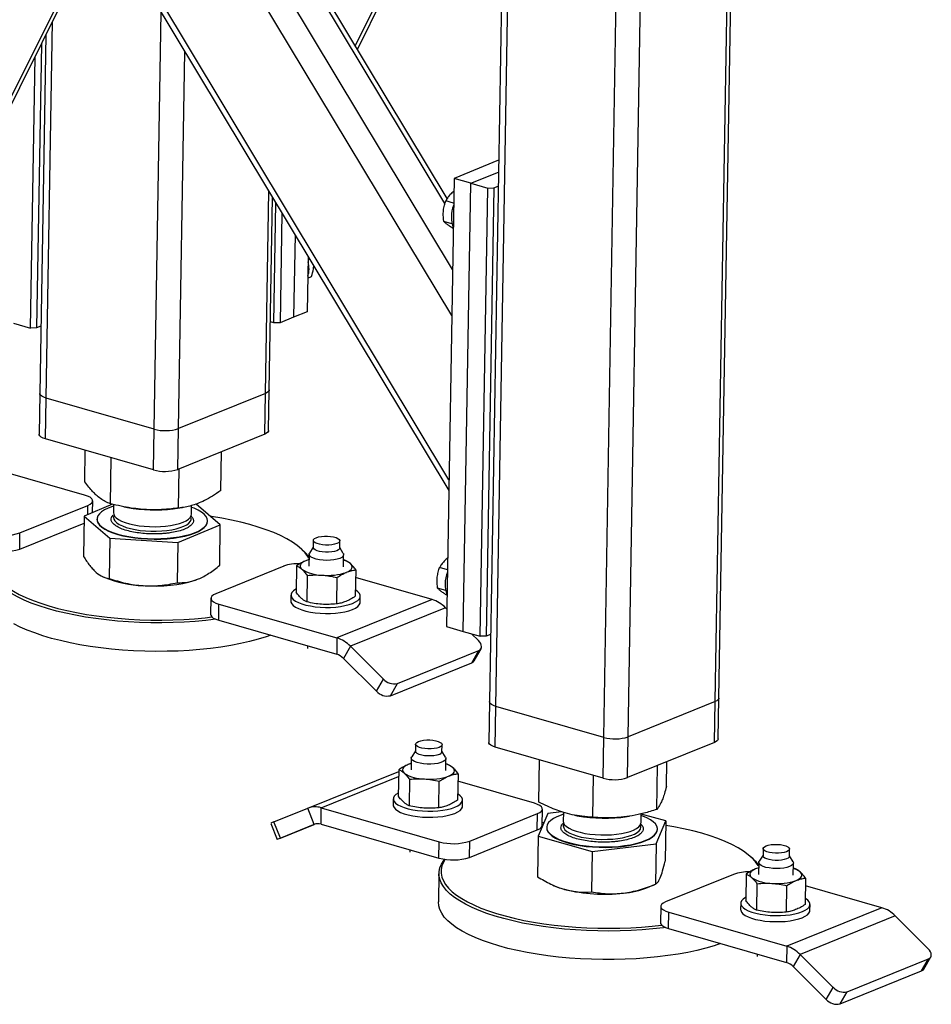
# Model space of a CAD drawing. Header units: millimetres. Extents: x 5 to 589, y 5 to 415.
# Tile 33 of 90: x 233 to 244, y 37 to 50. Entities that reach past the tile are written whole.
import ezdxf

# ---------------------------------------------------------------- set-up
doc = ezdxf.new("R2010")
doc.units = ezdxf.units.MM
doc.layers.add('TRAIT-FORT', color=4, linetype='Continuous', lineweight=25)

msp = doc.modelspace()

# ---------------------------------------------------------------- linework, layer by layer
at = {"layer": 'TRAIT-FORT', "color": 4, "linetype": 'Continuous', "lineweight": 25}
for p, q in [((241.209, 41.118), (241.541, 60.745)), ((241.257, 41.163), (241.588, 60.764)), ((239.82, 40.672), (240.153, 60.404)), ((240.124, 40.679), (240.453, 60.204)), ((238.712, 60), (238.393, 41.118)), ((238.473, 41.059), (238.793, 60)), ((227.351, 38.391), (238.036, 59.837)), ((227.353, 38.493), (237.975, 59.812)), ((236.717, 49.303), (238.595, 53.071)), ((236.744, 49.259), (238.593, 52.969)), ((237.864, 47.397), (234.568, 52.876)), ((237.837, 47.335), (234.539, 52.817)), ((237.931, 46.512), (234.357, 52.453)), ((237.921, 45.936), (234.196, 52.129)), ((233.584, 50.901), (237.885, 43.753)), ((237.887, 43.888), (233.622, 50.977)), ((234.206, 44.519), (234.294, 49.722)), ((232.859, 44.906), (232.939, 49.606)), ((232.854, 49.437), (232.779, 44.965)), ((232.799, 49.325), (232.739, 45.782)), ((232.663, 45.781), (232.72, 49.167)), ((234.51, 44.525), (234.589, 49.23)), ((238.507, 47.875), (237.95, 47.649)), ((238.161, 47.589), (238.504, 47.728)), ((237.95, 47.649), (237.856, 42.055)), ((238.161, 47.589), (237.95, 47.649)), ((238.066, 41.994), (238.161, 47.589)), ((238.161, 47.589), (238.371, 47.528)), ((235.595, 44.965), (235.638, 47.487)), ((238.277, 41.934), (238.371, 47.528)), ((238.447, 47.53), (238.353, 41.935)), ((238.371, 47.528), (238.447, 47.53)), ((238.447, 47.53), (238.501, 47.552)), ((235.643, 45.009), (235.684, 47.411)), ((235.703, 45.845), (235.728, 47.338)), ((237.945, 47.34), (237.847, 47.368)), ((235.802, 47.215), (235.779, 45.847)), ((237.923, 47.083), (237.822, 47.112)), ((235.966, 46.943), (235.948, 45.916)), ((236.13, 46.67), (236.118, 45.984)), ((236.129, 46.634), (236.147, 46.641)), ((236.125, 46.404), (236.172, 46.423)), ((236.118, 45.984), (235.948, 45.916)), ((232.452, 45.841), (232.663, 45.781)), ((235.703, 45.845), (235.658, 45.858)), ((235.779, 45.847), (235.703, 45.845)), ((235.948, 45.916), (235.779, 45.847)), ((232.739, 45.782), (232.663, 45.781)), ((232.793, 45.804), (232.739, 45.782)), ((235.635, 44.501), (235.643, 45.009)), ((232.779, 44.965), (232.77, 44.456)), ((232.851, 44.398), (232.859, 44.906)), ((234.206, 44.519), (232.859, 44.906)), ((235.595, 44.965), (234.51, 44.525)), ((235.587, 44.456), (235.595, 44.965)), ((234.197, 44.01), (234.206, 44.519)), ((234.501, 44.017), (234.51, 44.525)), ((234.197, 44.01), (232.851, 44.398)), ((235.587, 44.456), (234.501, 44.017)), ((233.342, 43.862), (233.348, 44.254)), ((233.661, 43.588), (233.67, 44.162)), ((235.041, 43.754), (235.049, 44.238)), ((234.51, 43.534), (234.518, 44.024)), ((233.339, 43.696), (232.385, 43.971)), ((232.532, 43.224), (233.38, 43.567)), ((233.689, 43.581), (233.335, 43.434)), ((233.378, 43.452), (233.38, 43.567)), ((233.437, 43.477), (233.44, 43.623)), ((233.701, 43.579), (233.699, 43.474)), ((233.827, 43.55), (233.875, 43.541)), ((234.443, 43.523), (234.498, 43.531)), ((234.498, 43.531), (234.561, 43.541)), ((234.672, 43.457), (234.674, 43.565)), ((235.033, 43.326), (234.733, 43.584)), ((233.335, 43.434), (233.326, 42.929)), ((233.335, 43.434), (233.654, 43.16)), ((233.493, 43.397), (233.493, 43.392)), ((233.676, 43.417), (233.696, 43.445)), ((232.529, 43.02), (233.333, 43.346)), ((234.503, 43.106), (235.033, 43.326)), ((234.875, 43.368), (234.875, 43.373)), ((235.025, 42.821), (235.033, 43.326)), ((232.529, 43.02), (232.532, 43.224)), ((233.654, 43.16), (233.645, 42.655)), ((233.654, 43.16), (234.503, 43.106)), ((234.503, 43.106), (234.494, 42.601)), ((236.069, 43.002), (236.045, 43.025)), ((236.193, 43.047), (236.145, 42.973)), ((236.194, 43.13), (236.193, 43.041)), ((236.523, 43.036), (236.524, 43.125)), ((236.568, 42.966), (236.523, 43.042)), ((236.139, 42.89), (236.101, 42.877)), ((236.14, 42.958), (236.138, 42.808)), ((236.57, 42.801), (236.572, 42.951)), ((235.824, 42.809), (234.976, 42.465)), ((235.983, 42.813), (235.978, 42.483)), ((236.588, 42.883), (236.571, 42.886)), ((237.868, 42.763), (237.77, 42.791)), ((233.566, 42.677), (233.59, 42.666)), ((236.118, 42.693), (236.113, 42.363)), ((236.488, 42.667), (236.483, 42.338)), ((236.723, 42.763), (236.718, 42.433)), ((237.676, 42.393), (236.722, 42.668)), ((237.846, 42.506), (237.745, 42.535)), ((234.916, 42.409), (234.912, 42.206)), ((235.915, 42.448), (235.914, 42.372)), ((236.779, 42.357), (236.78, 42.434)), ((235.013, 42.133), (235.016, 42.336)), ((235.016, 42.336), (236.489, 41.913)), ((237.676, 42.393), (236.489, 41.913)), ((237.844, 42.29), (236.656, 41.81)), ((237.86, 42.274), (237.844, 42.29)), ((235.013, 42.133), (236.486, 41.709)), ((237.856, 42.055), (238.066, 41.994)), ((236.489, 41.913), (236.486, 41.709)), ((238.066, 41.994), (238.277, 41.934)), ((238.255, 41.88), (238.17, 41.964)), ((238.353, 41.935), (238.277, 41.934)), ((238.407, 41.957), (238.353, 41.935)), ((236.121, 41.814), (236.12, 41.783)), ((236.656, 41.81), (236.569, 41.658)), ((236.656, 41.81), (237.068, 41.399)), ((237.243, 41.344), (238.26, 41.756)), ((238.173, 41.604), (238.26, 41.756)), ((238.201, 41.626), (238.288, 41.778)), ((236.569, 41.658), (236.981, 41.247)), ((237.156, 41.192), (238.173, 41.604)), ((236.981, 41.247), (237.068, 41.399)), ((237.156, 41.192), (237.243, 41.344)), ((238.393, 41.118), (238.384, 40.609)), ((238.465, 40.551), (238.473, 41.059)), ((239.82, 40.672), (238.473, 41.059)), ((241.209, 41.118), (240.124, 40.679)), ((241.201, 40.609), (241.209, 41.118)), ((241.248, 40.654), (241.257, 41.163)), ((240.115, 40.17), (240.124, 40.679)), ((237.471, 40.587), (237.47, 40.498)), ((237.799, 40.492), (237.801, 40.581)), ((239.811, 40.163), (239.82, 40.672)), ((241.201, 40.609), (240.115, 40.17)), ((237.47, 40.504), (237.422, 40.43)), ((237.845, 40.423), (237.799, 40.498)), ((239.811, 40.163), (238.465, 40.551)), ((237.416, 40.346), (237.378, 40.334)), ((237.417, 40.415), (237.414, 40.265)), ((237.847, 40.257), (237.849, 40.408)), ((237.865, 40.339), (237.848, 40.343)), ((239.008, 39.865), (239.017, 40.392)), ((240.48, 39.772), (240.489, 40.321)), ((240.602, 40.057), (240.607, 40.369)), ((236.124, 39.787), (237.26, 40.247)), ((236.293, 39.793), (237.259, 40.184)), ((237.26, 40.269), (237.255, 39.939)), ((238, 40.219), (237.995, 39.889)), ((239.683, 39.676), (239.692, 40.198)), ((237.395, 40.149), (237.39, 39.819)), ((237.76, 39.794), (237.765, 40.124)), ((238.953, 39.85), (237.999, 40.124)), ((237.192, 39.905), (237.191, 39.828)), ((238.056, 39.814), (238.057, 39.89)), ((235.703, 39.616), (236.124, 39.787)), ((236.205, 39.586), (236.124, 39.787)), ((236.29, 39.589), (236.293, 39.793)), ((236.293, 39.793), (237.766, 39.369)), ((238.146, 39.377), (238.994, 39.72)), ((238.99, 39.517), (238.994, 39.72)), ((239.123, 39.723), (239.001, 39.437)), ((239.05, 39.573), (239.054, 39.776)), ((239.293, 39.743), (239.123, 39.723)), ((239.315, 39.736), (239.313, 39.627)), ((239.455, 39.701), (239.489, 39.694)), ((240.286, 39.611), (240.287, 39.718)), ((240.594, 39.629), (240.287, 39.715)), ((235.662, 39.599), (235.743, 39.399)), ((235.784, 39.415), (235.703, 39.616)), ((236.213, 39.589), (235.776, 39.412)), ((235.784, 39.415), (236.205, 39.586)), ((236.29, 39.589), (237.762, 39.166)), ((239.075, 39.609), (239.051, 39.606)), ((240.112, 39.684), (240.141, 39.688)), ((240.472, 39.344), (240.594, 39.629)), ((240.594, 39.629), (240.586, 39.125)), ((238.142, 39.174), (238.99, 39.517)), ((239.107, 39.55), (239.107, 39.545)), ((240.488, 39.522), (240.488, 39.527)), ((237.762, 39.166), (237.766, 39.369)), ((238.142, 39.174), (238.146, 39.377)), ((239.001, 39.437), (238.993, 38.933)), ((239.001, 39.437), (239.676, 39.248)), ((239.676, 39.248), (240.472, 39.344)), ((240.472, 39.344), (240.464, 38.839)), ((237.398, 39.271), (237.397, 39.24)), ((239.676, 39.248), (239.667, 38.743)), ((241.807, 39.2), (241.759, 39.127)), ((241.808, 39.284), (241.807, 39.195)), ((242.136, 39.189), (242.138, 39.278)), ((241.683, 39.155), (241.658, 39.178)), ((241.754, 39.112), (241.751, 38.962)), ((242.182, 39.119), (242.136, 39.195)), ((242.184, 38.954), (242.186, 39.104)), ((237.761, 38.975), (237.755, 38.619)), ((241.437, 38.962), (240.589, 38.619)), ((241.597, 38.966), (241.592, 38.636)), ((241.753, 39.043), (241.715, 39.031)), ((242.202, 39.036), (242.185, 39.04)), ((240.367, 38.8), (240.454, 38.835)), ((241.732, 38.846), (241.727, 38.516)), ((242.337, 38.916), (242.332, 38.586)), ((239.187, 38.827), (239.204, 38.819)), ((242.102, 38.821), (242.097, 38.491)), ((243.29, 38.546), (242.336, 38.821)), ((241.529, 38.602), (241.528, 38.525)), ((242.393, 38.511), (242.394, 38.587)), ((240.53, 38.563), (240.526, 38.359)), ((240.627, 38.286), (240.63, 38.49)), ((240.63, 38.49), (242.103, 38.066)), ((243.29, 38.546), (242.103, 38.066)), ((243.457, 38.443), (242.27, 37.963)), ((243.869, 38.033), (243.457, 38.443)), ((240.627, 38.286), (242.099, 37.862)), ((242.103, 38.066), (242.099, 37.862)), ((241.735, 37.967), (241.734, 37.937)), ((242.27, 37.963), (242.183, 37.811)), ((242.27, 37.963), (242.682, 37.552)), ((242.857, 37.497), (243.874, 37.909)), ((243.787, 37.757), (243.874, 37.909)), ((243.814, 37.779), (243.901, 37.931)), ((242.183, 37.811), (242.595, 37.4)), ((242.77, 37.345), (243.787, 37.757)), ((242.595, 37.4), (242.682, 37.552)), ((242.77, 37.345), (242.857, 37.497))]:
    msp.add_line(p, q, dxfattribs=at)
at = {"layer": 'TRAIT-FORT', "color": 4, "linetype": 'Continuous', "lineweight": 25, "flags": 128}
for points in [[(235.643, 45.009), (235.642, 45.003), (235.635, 44.989), (235.619, 44.976), (235.595, 44.965)], [(235.643, 45.009), (235.642, 45.003), (235.635, 44.989), (235.619, 44.976), (235.595, 44.965)], [(232.859, 44.906), (232.829, 44.917), (232.805, 44.929), (232.789, 44.942), (232.78, 44.957), (232.779, 44.965)], [(232.859, 44.906), (232.829, 44.917), (232.805, 44.929), (232.789, 44.942), (232.78, 44.957), (232.779, 44.965)], [(235.635, 44.501), (235.634, 44.495), (235.626, 44.481), (235.61, 44.468), (235.587, 44.456)], [(232.851, 44.398), (232.821, 44.408), (232.797, 44.42), (232.78, 44.434), (232.772, 44.448), (232.77, 44.456)], [(233.38, 43.567), (233.409, 43.582), (233.429, 43.598), (233.439, 43.616), (233.438, 43.633), (233.428, 43.651), (233.407, 43.668), (233.377, 43.683), (233.339, 43.696)], [(233.7, 43.559), (233.686, 43.554), (233.633, 43.534), (233.588, 43.512), (233.551, 43.488), (233.523, 43.462), (233.504, 43.435), (233.494, 43.408), (233.495, 43.38), (233.505, 43.353), (233.525, 43.325), (233.554, 43.299), (233.591, 43.274), (233.637, 43.25), (233.691, 43.229), (233.752, 43.209), (233.819, 43.192), (233.89, 43.178), (233.966, 43.167), (234.045, 43.158), (234.126, 43.153), (234.208, 43.151), (234.29, 43.153), (234.37, 43.157), (234.447, 43.165), (234.521, 43.176), (234.59, 43.19), (234.653, 43.206), (234.71, 43.226), (234.759, 43.247), (234.8, 43.27), (234.833, 43.295), (234.856, 43.321), (234.87, 43.348), (234.875, 43.376), (234.869, 43.404), (234.854, 43.431), (234.83, 43.458), (234.797, 43.484), (234.755, 43.508), (234.705, 43.531), (234.673, 43.543)], [(233.493, 43.392), (233.495, 43.375), (233.505, 43.348), (233.525, 43.32), (233.554, 43.294), (233.591, 43.269), (233.637, 43.245), (233.691, 43.224), (233.752, 43.204), (233.818, 43.187), (233.89, 43.173), (233.966, 43.161), (234.045, 43.153), (234.126, 43.148), (234.208, 43.146), (234.29, 43.147), (234.37, 43.152), (234.447, 43.16), (234.521, 43.171), (234.59, 43.185), (234.653, 43.201), (234.71, 43.221), (234.759, 43.242), (234.8, 43.265), (234.833, 43.29), (234.856, 43.316), (234.87, 43.343), (234.875, 43.368)], [(233.703, 43.441), (233.698, 43.418), (233.703, 43.395), (233.716, 43.373), (233.74, 43.351), (233.771, 43.33), (233.811, 43.311), (233.858, 43.293), (233.911, 43.278), (233.97, 43.266), (234.033, 43.256), (234.099, 43.25), (234.166, 43.246), (234.234, 43.246), (234.301, 43.249), (234.365, 43.255), (234.426, 43.264), (234.483, 43.276), (234.533, 43.291), (234.577, 43.307), (234.613, 43.326), (234.641, 43.347), (234.66, 43.369), (234.67, 43.391), (234.67, 43.413)], [(233.699, 43.474), (233.702, 43.456), (233.713, 43.433), (233.734, 43.411), (233.763, 43.39), (233.801, 43.37), (233.846, 43.353), (233.898, 43.337), (233.956, 43.324), (234.018, 43.314), (234.083, 43.306), (234.15, 43.302), (234.218, 43.301), (234.285, 43.303), (234.35, 43.308), (234.412, 43.317), (234.47, 43.328), (234.522, 43.342), (234.568, 43.358), (234.606, 43.376), (234.636, 43.397), (234.657, 43.418), (234.669, 43.441), (234.672, 43.457)], [(236.139, 42.909), (236.126, 42.931), (236.091, 42.977), (236.047, 43.022), (235.994, 43.066), (235.933, 43.109), (235.863, 43.15), (235.785, 43.19), (235.7, 43.228), (235.607, 43.264), (235.507, 43.297), (235.401, 43.329), (235.289, 43.358), (235.172, 43.384), (235.05, 43.408), (234.924, 43.429), (234.911, 43.431)], [(236.488, 43.091), (236.459, 43.082), (236.425, 43.075), (236.387, 43.072), (236.347, 43.072), (236.308, 43.075), (236.272, 43.082), (236.241, 43.09), (236.217, 43.102), (236.201, 43.114), (236.195, 43.127), (236.197, 43.141), (236.21, 43.153), (236.231, 43.164), (236.259, 43.173), (236.294, 43.18), (236.332, 43.183), (236.371, 43.183), (236.41, 43.18), (236.446, 43.174), (236.477, 43.165), (236.501, 43.154), (236.517, 43.141), (236.524, 43.128), (236.521, 43.114), (236.509, 43.102), (236.488, 43.091)], [(236.523, 43.036), (236.519, 43.025), (236.507, 43.013), (236.486, 43.002), (236.458, 42.993), (236.423, 42.986), (236.385, 42.983), (236.345, 42.983), (236.306, 42.986), (236.27, 42.993), (236.24, 43.001), (236.215, 43.013), (236.2, 43.025), (236.193, 43.038), (236.193, 43.041)], [(236.139, 42.89), (236.13, 42.887), (236.101, 42.877)], [(236.525, 42.906), (236.491, 42.896), (236.452, 42.888), (236.408, 42.883), (236.362, 42.881), (236.315, 42.883), (236.271, 42.889), (236.23, 42.897), (236.195, 42.908), (236.168, 42.922), (236.15, 42.936), (236.141, 42.952), (236.142, 42.968), (236.145, 42.973)], [(236.568, 42.966), (236.569, 42.965), (236.572, 42.949), (236.566, 42.934), (236.55, 42.919), (236.525, 42.906)], [(236.101, 42.877), (236.077, 42.866), (236.057, 42.853), (236.043, 42.84), (236.033, 42.826), (236.03, 42.812), (236.031, 42.798), (236.039, 42.783), (236.051, 42.77)], [(236.606, 42.732), (236.631, 42.743), (236.65, 42.756), (236.665, 42.769), (236.674, 42.783), (236.678, 42.797), (236.676, 42.811), (236.669, 42.826), (236.656, 42.84)], [(234.069, 42.566), (234.155, 42.562), (234.241, 42.561), (234.327, 42.564), (234.41, 42.571), (234.49, 42.581), (234.566, 42.593), (234.637, 42.609), (234.701, 42.628), (234.759, 42.649)], [(232.384, 42.538), (232.45, 42.496), (232.524, 42.456), (232.605, 42.417), (232.695, 42.38), (232.791, 42.345), (232.894, 42.312), (233.003, 42.282), (233.118, 42.254), (233.237, 42.229), (233.361, 42.207), (233.489, 42.187), (233.621, 42.171), (233.755, 42.158), (233.89, 42.147), (234.028, 42.14), (234.166, 42.136), (234.304, 42.136), (234.441, 42.138), (234.577, 42.144), (234.711, 42.153), (234.843, 42.165), (234.928, 42.175)], [(235.979, 42.523), (235.974, 42.52), (235.946, 42.501), (235.927, 42.481), (235.917, 42.459), (235.916, 42.437), (235.926, 42.415), (235.944, 42.394), (235.972, 42.374), (236.008, 42.355), (236.052, 42.339), (236.102, 42.324), (236.158, 42.312), (236.218, 42.303), (236.281, 42.297), (236.345, 42.295), (236.41, 42.295), (236.473, 42.299), (236.533, 42.306), (236.589, 42.316), (236.64, 42.329), (236.684, 42.344), (236.721, 42.362), (236.749, 42.381), (236.769, 42.401), (236.779, 42.423), (236.779, 42.445), (236.77, 42.466), (236.751, 42.488), (236.723, 42.508), (236.719, 42.51)], [(234.976, 42.146), (234.851, 42.131), (234.718, 42.119), (234.582, 42.11), (234.444, 42.104), (234.305, 42.101), (234.165, 42.102), (234.025, 42.106), (233.886, 42.113), (233.748, 42.123), (233.613, 42.137), (233.48, 42.154), (233.35, 42.173), (233.224, 42.196), (233.103, 42.221), (232.987, 42.249), (232.876, 42.28), (232.772, 42.313), (232.674, 42.349), (232.584, 42.386), (232.501, 42.425), (232.426, 42.466), (232.359, 42.509)], [(234.976, 42.465), (234.947, 42.451), (234.927, 42.435), (234.917, 42.417), (234.917, 42.399), (234.928, 42.381), (234.949, 42.365), (234.979, 42.349), (235.016, 42.336)], [(235.914, 42.372), (235.915, 42.361), (235.924, 42.339), (235.943, 42.318), (235.971, 42.298), (236.007, 42.279), (236.051, 42.262), (236.101, 42.248), (236.157, 42.236), (236.217, 42.227), (236.28, 42.221), (236.344, 42.218), (236.409, 42.219), (236.472, 42.223), (236.532, 42.23), (236.588, 42.24), (236.639, 42.253), (236.683, 42.268), (236.72, 42.285), (236.748, 42.304), (236.767, 42.325), (236.777, 42.347), (236.779, 42.357)], [(234.912, 42.206), (234.914, 42.196), (234.925, 42.178), (234.945, 42.161), (234.975, 42.146), (235.013, 42.133)], [(235.663, 41.946), (235.607, 41.927), (235.505, 41.896), (235.397, 41.868), (235.283, 41.842), (235.164, 41.819), (235.039, 41.799), (234.911, 41.782), (234.779, 41.768), (234.644, 41.758), (234.507, 41.75), (234.369, 41.746), (234.229, 41.745), (234.089, 41.747), (233.95, 41.753), (233.811, 41.762), (233.674, 41.774), (233.54, 41.789), (233.408, 41.807), (233.281, 41.828), (233.157, 41.852), (233.038, 41.879), (232.925, 41.908), (232.817, 41.94), (232.716, 41.975), (232.622, 42.011), (232.535, 42.049), (232.456, 42.09)], [(238.26, 41.756), (238.275, 41.764), (238.286, 41.776), (238.292, 41.79), (238.294, 41.806), (238.291, 41.824), (238.283, 41.843), (238.271, 41.862), (238.255, 41.88)], [(238.473, 41.059), (238.443, 41.07), (238.419, 41.082), (238.403, 41.096), (238.394, 41.11), (238.393, 41.118)], [(238.473, 41.059), (238.443, 41.07), (238.419, 41.082), (238.403, 41.096), (238.394, 41.11), (238.393, 41.118)], [(241.257, 41.163), (241.256, 41.157), (241.248, 41.143), (241.232, 41.13), (241.209, 41.118)], [(241.257, 41.163), (241.256, 41.157), (241.248, 41.143), (241.232, 41.13), (241.209, 41.118)], [(237.508, 40.621), (237.536, 40.63), (237.571, 40.636), (237.609, 40.64), (237.648, 40.64), (237.687, 40.636), (237.723, 40.63), (237.754, 40.621), (237.778, 40.61), (237.794, 40.598), (237.801, 40.584), (237.798, 40.571), (237.785, 40.558), (237.764, 40.547), (237.736, 40.538), (237.702, 40.532), (237.664, 40.529), (237.624, 40.529), (237.585, 40.532), (237.549, 40.538), (237.518, 40.547), (237.494, 40.558), (237.478, 40.571), (237.471, 40.584), (237.474, 40.597), (237.487, 40.61), (237.508, 40.621)], [(238.465, 40.551), (238.434, 40.561), (238.411, 40.574), (238.394, 40.587), (238.385, 40.601), (238.384, 40.609)], [(241.248, 40.654), (241.248, 40.648), (241.24, 40.634), (241.224, 40.621), (241.201, 40.609)], [(237.845, 40.423), (237.849, 40.414), (237.847, 40.398), (237.836, 40.383), (237.815, 40.369), (237.786, 40.357), (237.749, 40.348), (237.707, 40.341), (237.662, 40.338), (237.615, 40.339), (237.569, 40.342), (237.526, 40.349), (237.489, 40.359), (237.457, 40.371), (237.434, 40.385), (237.421, 40.401), (237.417, 40.416), (237.422, 40.43)], [(237.763, 40.458), (237.734, 40.449), (237.7, 40.443), (237.662, 40.44), (237.622, 40.44), (237.583, 40.443), (237.547, 40.449), (237.516, 40.458), (237.492, 40.469), (237.477, 40.482), (237.47, 40.495), (237.47, 40.498)], [(237.378, 40.334), (237.354, 40.322), (237.334, 40.31), (237.319, 40.297), (237.31, 40.283), (237.306, 40.269), (237.308, 40.254), (237.315, 40.24), (237.328, 40.226)], [(237.416, 40.347), (237.407, 40.344), (237.378, 40.334)], [(237.883, 40.188), (237.907, 40.2), (237.927, 40.212), (237.942, 40.226), (237.951, 40.239), (237.955, 40.254), (237.953, 40.268), (237.946, 40.282), (237.933, 40.296)], [(237.255, 39.979), (237.251, 39.977), (237.223, 39.958), (237.203, 39.937), (237.193, 39.916), (237.193, 39.894), (237.202, 39.872), (237.221, 39.851), (237.249, 39.831), (237.285, 39.812), (237.329, 39.795), (237.379, 39.781), (237.435, 39.769), (237.495, 39.76), (237.558, 39.754), (237.622, 39.751), (237.687, 39.752), (237.75, 39.756), (237.81, 39.763), (237.866, 39.773), (237.917, 39.785), (237.961, 39.801)], [(237.961, 39.801), (237.998, 39.818), (238.026, 39.837), (238.045, 39.858), (238.055, 39.879), (238.056, 39.901), (238.047, 39.923), (238.028, 39.944), (238, 39.964), (237.996, 39.967)], [(237.191, 39.828), (237.192, 39.817), (237.201, 39.796), (237.22, 39.774), (237.248, 39.754), (237.284, 39.736), (237.327, 39.719), (237.378, 39.704), (237.434, 39.693), (237.494, 39.684), (237.556, 39.678), (237.621, 39.675), (237.685, 39.675), (237.748, 39.679), (237.809, 39.686), (237.865, 39.696), (237.916, 39.709), (237.96, 39.724)], [(238.994, 39.72), (239.023, 39.735), (239.043, 39.751), (239.053, 39.769), (239.052, 39.787), (239.041, 39.804), (239.021, 39.821), (238.991, 39.836), (238.953, 39.85)], [(237.96, 39.724), (237.996, 39.742), (238.025, 39.761), (238.044, 39.782), (238.054, 39.803), (238.056, 39.814)], [(239.114, 39.582), (239.107, 39.554), (239.11, 39.527), (239.123, 39.499), (239.145, 39.472), (239.176, 39.446), (239.216, 39.421), (239.264, 39.398), (239.32, 39.377), (239.382, 39.358), (239.45, 39.342), (239.523, 39.328), (239.6, 39.317), (239.679, 39.31), (239.761, 39.306), (239.843, 39.304), (239.924, 39.307), (240.003, 39.312), (240.08, 39.321), (240.152, 39.332), (240.22, 39.347), (240.282, 39.364), (240.336, 39.384), (240.384, 39.406), (240.423, 39.43), (240.453, 39.455), (240.474, 39.481), (240.486, 39.509), (240.488, 39.536), (240.48, 39.564), (240.463, 39.591), (240.436, 39.618), (240.401, 39.643), (240.357, 39.667), (240.305, 39.689), (240.287, 39.696)], [(239.314, 39.712), (239.286, 39.703), (239.235, 39.682), (239.191, 39.659), (239.157, 39.635), (239.131, 39.609), (239.114, 39.582)], [(238.99, 39.517), (239.02, 39.532), (239.039, 39.548), (239.049, 39.565), (239.05, 39.573)], [(239.316, 39.591), (239.315, 39.589), (239.312, 39.566), (239.319, 39.543), (239.335, 39.52), (239.36, 39.499), (239.394, 39.478), (239.436, 39.459), (239.484, 39.443), (239.539, 39.428), (239.599, 39.417), (239.663, 39.408), (239.729, 39.402)], [(239.313, 39.627), (239.313, 39.627), (239.317, 39.604), (239.331, 39.581), (239.354, 39.559), (239.386, 39.538), (239.426, 39.519), (239.473, 39.502), (239.526, 39.487), (239.585, 39.474), (239.647, 39.465), (239.713, 39.458), (239.781, 39.455), (239.849, 39.454), (239.915, 39.457), (239.98, 39.463), (240.041, 39.472), (240.098, 39.484), (240.148, 39.499), (240.192, 39.516), (240.228, 39.535), (240.256, 39.555), (240.275, 39.577), (240.284, 39.6), (240.286, 39.611)], [(239.729, 39.402), (239.797, 39.399), (239.864, 39.4), (239.931, 39.403), (239.995, 39.41), (240.055, 39.42), (240.11, 39.433), (240.159, 39.448), (240.201, 39.465), (240.235, 39.485), (240.26, 39.505), (240.277, 39.527), (240.284, 39.55), (240.282, 39.573), (240.282, 39.575)], [(241.753, 39.063), (241.747, 39.073), (241.715, 39.119), (241.673, 39.164), (241.622, 39.208), (241.563, 39.251), (241.495, 39.293), (241.419, 39.333), (241.336, 39.372), (241.244, 39.408), (241.146, 39.442), (241.042, 39.475), (240.931, 39.504), (240.815, 39.531), (240.695, 39.556), (240.593, 39.573)], [(239.107, 39.545), (239.11, 39.521), (239.123, 39.494), (239.145, 39.467), (239.176, 39.441), (239.216, 39.416), (239.264, 39.393), (239.319, 39.372), (239.382, 39.353), (239.45, 39.337), (239.523, 39.323), (239.6, 39.312), (239.679, 39.305), (239.761, 39.3), (239.842, 39.299), (239.924, 39.302), (240.003, 39.307), (240.08, 39.316), (240.152, 39.327), (240.22, 39.342), (240.281, 39.359), (240.336, 39.379), (240.384, 39.401), (240.423, 39.425), (240.453, 39.45), (240.474, 39.476), (240.486, 39.503), (240.488, 39.522)], [(235.776, 39.412), (235.762, 39.406), (235.751, 39.402), (235.745, 39.4), (235.743, 39.399), (235.747, 39.401), (235.755, 39.404), (235.767, 39.409), (235.784, 39.415)], [(242.101, 39.244), (242.073, 39.235), (242.039, 39.229), (242, 39.225), (241.961, 39.225), (241.922, 39.229), (241.886, 39.235), (241.855, 39.244), (241.831, 39.255), (241.815, 39.267), (241.808, 39.281), (241.811, 39.294), (241.824, 39.307), (241.845, 39.318), (241.873, 39.327), (241.907, 39.333), (241.946, 39.336), (241.985, 39.336), (242.024, 39.333), (242.06, 39.327), (242.091, 39.318), (242.115, 39.307), (242.131, 39.294), (242.138, 39.281), (242.135, 39.268), (242.122, 39.255), (242.101, 39.244)], [(240.589, 38.299), (240.563, 38.295), (240.432, 38.281), (240.298, 38.269), (240.162, 38.261), (240.023, 38.256), (239.884, 38.254), (239.744, 38.256), (239.604, 38.26), (239.465, 38.268), (239.328, 38.28), (239.193, 38.294), (239.061, 38.311), (238.932, 38.332), (238.807, 38.355), (238.687, 38.381), (238.572, 38.41), (238.463, 38.441), (238.361, 38.475), (238.265, 38.511), (238.176, 38.549), (238.095, 38.589), (238.022, 38.63), (237.958, 38.673), (237.902, 38.717), (237.855, 38.763), (237.818, 38.809), (237.79, 38.856), (237.771, 38.903), (237.762, 38.95), (237.763, 38.998), (237.773, 39.045), (237.793, 39.091), (237.822, 39.137), (237.833, 39.151)], [(237.841, 39.15), (237.82, 39.115), (237.8, 39.069), (237.79, 39.022), (237.789, 38.976), (237.798, 38.929), (237.817, 38.882), (237.845, 38.836), (237.882, 38.791), (237.928, 38.746), (237.983, 38.702), (238.046, 38.66), (238.118, 38.619), (238.198, 38.58), (238.286, 38.542), (238.38, 38.507), (238.482, 38.473), (238.589, 38.443), (238.702, 38.414), (238.821, 38.388), (238.944, 38.365), (239.071, 38.345), (239.201, 38.328), (239.335, 38.314), (239.47, 38.303), (239.607, 38.295), (239.745, 38.29), (239.883, 38.289), (240.021, 38.291), (240.157, 38.296), (240.292, 38.304), (240.424, 38.315), (240.542, 38.328)], [(242.138, 39.059), (242.105, 39.049), (242.066, 39.041), (242.022, 39.036), (241.976, 39.035), (241.929, 39.037), (241.884, 39.042), (241.844, 39.05), (241.809, 39.062), (241.782, 39.075), (241.763, 39.09), (241.755, 39.105), (241.756, 39.121), (241.759, 39.127)], [(242.136, 39.189), (242.133, 39.179), (242.121, 39.166), (242.1, 39.155), (242.071, 39.146), (242.037, 39.14), (241.999, 39.136), (241.959, 39.136), (241.92, 39.14), (241.884, 39.146), (241.853, 39.155), (241.829, 39.166), (241.813, 39.178), (241.807, 39.192), (241.807, 39.195)], [(242.182, 39.119), (242.182, 39.118), (242.186, 39.103), (242.18, 39.087), (242.164, 39.072), (242.138, 39.059)], [(241.715, 39.031), (241.691, 39.019), (241.671, 39.007), (241.656, 38.993), (241.647, 38.98), (241.643, 38.965), (241.645, 38.951), (241.652, 38.937), (241.665, 38.923)], [(241.753, 39.043), (241.744, 39.041), (241.715, 39.031)], [(242.22, 38.885), (242.244, 38.897), (242.264, 38.909), (242.279, 38.922), (242.288, 38.936), (242.292, 38.95), (242.29, 38.965), (242.283, 38.979), (242.27, 38.993)], [(241.276, 38.099), (241.196, 38.072), (241.093, 38.042), (240.983, 38.014), (240.867, 37.989), (240.747, 37.967), (240.621, 37.948), (240.492, 37.932), (240.36, 37.919), (240.224, 37.909), (240.087, 37.902), (239.948, 37.899), (239.808, 37.899), (239.668, 37.902), (239.529, 37.908), (239.391, 37.918), (239.254, 37.93), (239.121, 37.946), (238.99, 37.965), (238.863, 37.987), (238.741, 38.012), (238.623, 38.039), (238.511, 38.069), (238.405, 38.102), (238.306, 38.137), (238.214, 38.174), (238.129, 38.213), (238.052, 38.253), (237.983, 38.296), (237.923, 38.339), (237.872, 38.384), (237.829, 38.43), (237.797, 38.476), (237.773, 38.523), (237.759, 38.571), (237.755, 38.618), (237.755, 38.619)], [(240.589, 38.619), (240.56, 38.604), (240.54, 38.588), (240.531, 38.57), (240.531, 38.552), (240.542, 38.535), (240.563, 38.518), (240.592, 38.503), (240.63, 38.49)], [(241.592, 38.676), (241.588, 38.674), (241.56, 38.654), (241.54, 38.634), (241.53, 38.612), (241.53, 38.591), (241.539, 38.569), (241.558, 38.548), (241.586, 38.527), (241.622, 38.509), (241.666, 38.492), (241.716, 38.477), (241.772, 38.466), (241.832, 38.457), (241.895, 38.451), (241.959, 38.448), (242.024, 38.449), (242.087, 38.452), (242.147, 38.459), (242.203, 38.469), (242.254, 38.482), (242.298, 38.497), (242.335, 38.515), (242.363, 38.534), (242.382, 38.555), (242.392, 38.576), (242.393, 38.598), (242.383, 38.62), (242.365, 38.641), (242.337, 38.661), (242.333, 38.663)], [(241.528, 38.525), (241.529, 38.514), (241.538, 38.492), (241.557, 38.471), (241.585, 38.451), (241.621, 38.432), (241.664, 38.416), (241.715, 38.401), (241.77, 38.389), (241.831, 38.38), (241.893, 38.374), (241.958, 38.372), (242.022, 38.372), (242.085, 38.376), (242.146, 38.383), (242.202, 38.393), (242.253, 38.406), (242.297, 38.421), (242.333, 38.439), (242.362, 38.458), (242.381, 38.478), (242.391, 38.5), (242.393, 38.511)], [(240.526, 38.359), (240.528, 38.349), (240.538, 38.331), (240.559, 38.314), (240.589, 38.299), (240.627, 38.286)], [(243.874, 37.909), (243.889, 37.917), (243.9, 37.929), (243.906, 37.943), (243.908, 37.959), (243.905, 37.977), (243.897, 37.996), (243.885, 38.015), (243.869, 38.033)]]:
    msp.add_lwpolyline(points, dxfattribs=at)
at = {"layer": 'TRAIT-FORT', "color": 4, "linetype": 'Continuous', "lineweight": 25}
for centre, radius, start, end in [((238.323, 47.164), 0.406, 158.6282, 199.4373), ((235.814, 46.522), 0.326, 342.8909, 15.1746), ((234.347, 45.033), 0.533, 254.65, 287.798), ((234.338, 44.524), 0.533, 254.65, 287.798), ((234.219, 45.419), 1.909, 259.6214, 276.7465), ((232.328, 43.858), 0.666, 254.65, 287.798), ((232.325, 43.655), 0.666, 254.65, 287.798), ((235.71, 42.603), 0.537, 36.9131, 48.011), ((236.009, 42.273), 0.567, 88.2719, 109.1011), ((236.302, 43.166), 0.469, 237.67, 270.2268), ((236.503, 42.644), 0.249, 52.0555, 74.1402), ((234.13, 44.044), 1.48, 248.6162, 267.6308), ((236.372, 43.429), 0.736, 264.66, 288.5497), ((238.245, 42.586), 0.406, 158.6282, 199.4373), ((237.559, 42.015), 0.396, 44.0565, 72.7637), ((236.372, 41.534), 0.396, 44.0565, 72.7637), ((236.427, 41.52), 0.198, 44.0565, 72.7637), ((238.155, 41.653), 0.0524, 289.9485, 329.4143), ((237.203, 41.522), 0.182, 222.1826, 282.6162), ((237.116, 41.37), 0.182, 222.1826, 282.6162), ((239.961, 41.186), 0.533, 254.65, 287.798), ((237.754, 40.504), 0.0465, 280.5705, 345.5972), ((237.78, 40.1), 0.249, 52.0555, 74.1402), ((237.579, 40.622), 0.469, 237.67, 270.2268), ((237.649, 40.886), 0.736, 264.66, 288.5497), ((239.952, 40.677), 0.533, 254.65, 287.798), ((236.217, 39.547), 0.258, 72.8647, 111.2543), ((239.832, 41.554), 1.891, 259.5588, 278.5067), ((245.003, 16.636), 24.791, 112.0349, 112.1357), ((236.252, 39.466), 0.129, 72.8647, 111.2543), ((237.942, 40.011), 0.666, 254.65, 287.798), ((237.939, 39.808), 0.666, 254.65, 287.798), ((241.333, 38.764), 0.525, 36.7868, 48.1373), ((241.623, 38.426), 0.567, 88.2719, 109.1011), ((242.117, 38.797), 0.249, 52.0555, 74.1402), ((241.916, 39.319), 0.469, 237.67, 270.2268), ((241.986, 39.583), 0.736, 264.66, 288.5497), ((239.559, 39.627), 0.882, 246.2376, 254.8444), ((239.821, 40.707), 1.993, 255.7058, 277.017), ((239.95, 39.893), 1.171, 275.6114, 290.8762), ((243.173, 38.168), 0.396, 44.0565, 72.7637), ((241.985, 37.687), 0.396, 44.0565, 72.7637), ((242.041, 37.673), 0.198, 44.0565, 72.7637), ((243.769, 37.806), 0.0524, 289.9485, 329.4143), ((242.817, 37.675), 0.182, 222.1826, 282.6162), ((242.73, 37.523), 0.182, 222.1826, 282.6162)]:
    msp.add_arc(centre, radius, start, end, dxfattribs=at)
for points, knots in [([(237.948, 47.488), (237.932, 47.475), (237.903, 47.449), (237.87, 47.408), (237.855, 47.382), (237.847, 47.368)], [0, 0, 0, 0, 0.3602053, 0.6771713, 1, 1, 1, 1]), ([(237.822, 47.112), (237.819, 47.147), (237.813, 47.204), (237.822, 47.282), (237.834, 47.332), (237.844, 47.36), (237.847, 47.368)], [0, 0, 0, 0, 0.385549, 0.637642, 0.896546, 1, 1, 1, 1]), ([(237.94, 47.023), (237.928, 47.031), (237.9, 47.048), (237.867, 47.071), (237.84, 47.094), (237.828, 47.106), (237.822, 47.112)], [0, 0, 0, 0, 0.2077108, 0.4989688, 0.7471888, 1, 1, 1, 1]), ([(236.172, 46.423), (236.181, 46.455), (236.194, 46.5), (236.198, 46.543), (236.199, 46.554)], [0, 0, 0, 0, 0.73247, 1, 1, 1, 1]), ([(233.661, 43.588), (233.639, 43.596), (233.599, 43.612), (233.539, 43.649), (233.486, 43.692), (233.438, 43.741), (233.391, 43.796), (233.359, 43.839), (233.342, 43.862)], [0, 0, 0, 0, 0.202068, 0.3827, 0.555315, 0.692992, 0.838894, 1, 1, 1, 1]), ([(235.041, 43.754), (235.005, 43.729), (234.938, 43.683), (234.839, 43.628), (234.751, 43.589), (234.67, 43.563), (234.592, 43.544), (234.538, 43.537), (234.51, 43.534)], [0, 0, 0, 0, 0.202068, 0.3827, 0.555315, 0.692992, 0.838894, 1, 1, 1, 1]), ([(234.51, 43.534), (234.453, 43.527), (234.346, 43.515), (234.187, 43.511), (234.047, 43.518), (233.917, 43.534), (233.792, 43.556), (233.706, 43.577), (233.661, 43.588)], [0, 0, 0, 0, 0.202068, 0.3827, 0.555315, 0.692992, 0.838894, 1, 1, 1, 1]), ([(234.111, 43.214), (234.08, 43.217), (234.017, 43.222), (233.926, 43.237), (233.842, 43.259), (233.77, 43.286), (233.725, 43.313), (233.698, 43.335), (233.679, 43.357), (233.667, 43.385), (233.673, 43.407), (233.676, 43.417)], [0, 0, 0, 0, 0.116497, 0.239972, 0.36858, 0.499917, 0.631255, 0.695633, 0.760028, 0.883503, 1, 1, 1, 1]), ([(234.666, 43.437), (234.667, 43.436), (234.675, 43.43), (234.688, 43.413), (234.7, 43.385), (234.695, 43.353), (234.673, 43.321), (234.632, 43.291), (234.572, 43.263), (234.494, 43.24), (234.418, 43.226), (234.353, 43.218), (234.288, 43.213), (234.207, 43.21), (234.142, 43.213), (234.111, 43.214)], [0, 0, 0, 0, 0.006168, 0.055233, 0.149312, 0.238074, 0.326836, 0.420914, 0.518904, 0.618974, 0.719043, 0.768095, 0.817159, 0.911238, 1, 1, 1, 1]), ([(233.326, 42.929), (233.352, 42.89), (233.39, 42.831), (233.444, 42.768), (233.471, 42.742), (233.484, 42.73)], [0, 0, 0, 0, 0.495251, 0.746818, 1, 1, 1, 1]), ([(237.87, 42.911), (237.855, 42.897), (237.825, 42.872), (237.793, 42.831), (237.777, 42.804), (237.77, 42.791)], [0, 0, 0, 0, 0.360205, 0.677171, 1, 1, 1, 1]), ([(234.759, 42.649), (234.803, 42.67), (234.893, 42.714), (234.981, 42.785), (235.025, 42.821)], [0, 0, 0, 0, 0.494511, 1, 1, 1, 1]), ([(236.101, 42.877), (236.082, 42.868), (236.042, 42.851), (236.003, 42.825), (235.983, 42.813)], [0, 0, 0, 0, 0.497844, 1, 1, 1, 1]), ([(235.983, 42.813), (235.995, 42.808), (236.017, 42.797), (236.04, 42.779), (236.051, 42.77)], [0, 0, 0, 0, 0.4981655, 1, 1, 1, 1]), ([(236.051, 42.77), (236.063, 42.759), (236.085, 42.737), (236.107, 42.707), (236.118, 42.693)], [0, 0, 0, 0, 0.4978438, 1, 1, 1, 1]), ([(236.656, 42.84), (236.645, 42.849), (236.622, 42.867), (236.6, 42.878), (236.588, 42.883)], [0, 0, 0, 0, 0.4978437, 1, 1, 1, 1]), ([(236.723, 42.763), (236.712, 42.777), (236.69, 42.807), (236.668, 42.829), (236.656, 42.84)], [0, 0, 0, 0, 0.498165, 1, 1, 1, 1]), ([(237.745, 42.535), (237.742, 42.569), (237.736, 42.626), (237.745, 42.704), (237.757, 42.755), (237.767, 42.783), (237.77, 42.791)], [0, 0, 0, 0, 0.385549, 0.637642, 0.896546, 1, 1, 1, 1]), ([(233.484, 42.73), (233.511, 42.71), (233.565, 42.67), (233.618, 42.66), (233.645, 42.655)], [0, 0, 0, 0, 0.494511, 1, 1, 1, 1]), ([(233.645, 42.655), (233.714, 42.634), (233.817, 42.601), (233.96, 42.575), (234.032, 42.569), (234.069, 42.566)], [0, 0, 0, 0, 0.495251, 0.746818, 1, 1, 1, 1]), ([(234.494, 42.601), (234.537, 42.602), (234.602, 42.603), (234.691, 42.623), (234.736, 42.64), (234.759, 42.649)], [0, 0, 0, 0, 0.495251, 0.746818, 1, 1, 1, 1]), ([(236.118, 42.693), (236.149, 42.695), (236.21, 42.701), (236.273, 42.698), (236.304, 42.697)], [0, 0, 0, 0, 0.498165, 1, 1, 1, 1]), ([(236.304, 42.697), (236.335, 42.694), (236.397, 42.688), (236.458, 42.674), (236.488, 42.667)], [0, 0, 0, 0, 0.497844, 1, 1, 1, 1]), ([(236.488, 42.667), (236.508, 42.68), (236.547, 42.705), (236.586, 42.723), (236.606, 42.732)], [0, 0, 0, 0, 0.498165, 1, 1, 1, 1]), ([(236.606, 42.732), (236.626, 42.739), (236.665, 42.753), (236.704, 42.76), (236.723, 42.763)], [0, 0, 0, 0, 0.497844, 1, 1, 1, 1]), ([(234.069, 42.566), (234.14, 42.564), (234.284, 42.561), (234.424, 42.588), (234.494, 42.601)], [0, 0, 0, 0, 0.494511, 1, 1, 1, 1]), ([(237.862, 42.446), (237.851, 42.453), (237.823, 42.47), (237.79, 42.494), (237.762, 42.516), (237.751, 42.529), (237.745, 42.535)], [0, 0, 0, 0, 0.207711, 0.498969, 0.747189, 1, 1, 1, 1]), ([(236.045, 42.406), (236.034, 42.417), (236.011, 42.439), (235.989, 42.468), (235.978, 42.483)], [0, 0, 0, 0, 0.497844, 1, 1, 1, 1]), ([(236.113, 42.363), (236.102, 42.368), (236.079, 42.378), (236.056, 42.397), (236.045, 42.406)], [0, 0, 0, 0, 0.498165, 1, 1, 1, 1]), ([(236.718, 42.433), (236.698, 42.42), (236.659, 42.395), (236.62, 42.377), (236.6, 42.368)], [0, 0, 0, 0, 0.498165, 1, 1, 1, 1]), ([(236.298, 42.333), (236.267, 42.336), (236.205, 42.342), (236.144, 42.356), (236.113, 42.363)], [0, 0, 0, 0, 0.497844, 1, 1, 1, 1]), ([(236.483, 42.338), (236.452, 42.335), (236.391, 42.33), (236.329, 42.332), (236.298, 42.333)], [0, 0, 0, 0, 0.498165, 1, 1, 1, 1]), ([(236.6, 42.368), (236.58, 42.361), (236.541, 42.347), (236.502, 42.341), (236.483, 42.338)], [0, 0, 0, 0, 0.497844, 1, 1, 1, 1]), ([(237.378, 40.334), (237.359, 40.325), (237.319, 40.307), (237.28, 40.282), (237.26, 40.269)], [0, 0, 0, 0, 0.497844, 1, 1, 1, 1]), ([(237.933, 40.296), (237.922, 40.305), (237.899, 40.324), (237.877, 40.334), (237.865, 40.339)], [0, 0, 0, 0, 0.4978438, 1, 1, 1, 1]), ([(237.26, 40.269), (237.272, 40.264), (237.294, 40.254), (237.317, 40.235), (237.328, 40.226)], [0, 0, 0, 0, 0.498165, 1, 1, 1, 1]), ([(237.328, 40.226), (237.339, 40.215), (237.362, 40.193), (237.384, 40.164), (237.395, 40.149)], [0, 0, 0, 0, 0.497844, 1, 1, 1, 1]), ([(237.765, 40.124), (237.785, 40.137), (237.824, 40.162), (237.863, 40.18), (237.883, 40.188)], [0, 0, 0, 0, 0.498165, 1, 1, 1, 1]), ([(237.883, 40.188), (237.903, 40.196), (237.942, 40.21), (237.981, 40.216), (238, 40.219)], [0, 0, 0, 0, 0.4978438, 1, 1, 1, 1]), ([(238, 40.219), (237.989, 40.234), (237.967, 40.263), (237.944, 40.285), (237.933, 40.296)], [0, 0, 0, 0, 0.4981655, 1, 1, 1, 1]), ([(237.395, 40.149), (237.426, 40.152), (237.487, 40.157), (237.549, 40.155), (237.581, 40.153)], [0, 0, 0, 0, 0.498165, 1, 1, 1, 1]), ([(237.581, 40.153), (237.611, 40.151), (237.673, 40.145), (237.735, 40.131), (237.765, 40.124)], [0, 0, 0, 0, 0.497844, 1, 1, 1, 1]), ([(237.322, 39.862), (237.311, 39.873), (237.288, 39.895), (237.266, 39.925), (237.255, 39.939)], [0, 0, 0, 0, 0.497844, 1, 1, 1, 1]), ([(240.602, 40.057), (240.593, 40.028), (240.578, 39.973), (240.555, 39.906), (240.534, 39.857), (240.516, 39.821), (240.498, 39.792), (240.486, 39.779), (240.48, 39.772)], [0, 0, 0, 0, 0.202068, 0.3827, 0.555315, 0.692992, 0.838894, 1, 1, 1, 1]), ([(237.39, 39.819), (237.379, 39.824), (237.356, 39.835), (237.333, 39.853), (237.322, 39.862)], [0, 0, 0, 0, 0.498165, 1, 1, 1, 1]), ([(237.574, 39.79), (237.544, 39.793), (237.482, 39.799), (237.42, 39.812), (237.39, 39.819)], [0, 0, 0, 0, 0.4978438, 1, 1, 1, 1]), ([(237.877, 39.825), (237.857, 39.818), (237.818, 39.803), (237.779, 39.797), (237.76, 39.794)], [0, 0, 0, 0, 0.4978437, 1, 1, 1, 1]), ([(237.995, 39.889), (237.975, 39.877), (237.936, 39.851), (237.897, 39.834), (237.877, 39.825)], [0, 0, 0, 0, 0.498165, 1, 1, 1, 1]), ([(239.683, 39.676), (239.638, 39.678), (239.552, 39.684), (239.426, 39.705), (239.315, 39.734), (239.212, 39.77), (239.112, 39.813), (239.044, 39.847), (239.008, 39.865)], [0, 0, 0, 0, 0.202068, 0.3827, 0.555315, 0.692992, 0.838894, 1, 1, 1, 1]), ([(237.76, 39.794), (237.729, 39.791), (237.668, 39.786), (237.606, 39.789), (237.574, 39.79)], [0, 0, 0, 0, 0.4981655, 1, 1, 1, 1]), ([(240.48, 39.772), (240.426, 39.755), (240.325, 39.724), (240.177, 39.693), (240.045, 39.675), (239.924, 39.667), (239.806, 39.667), (239.725, 39.673), (239.683, 39.676)], [0, 0, 0, 0, 0.202068, 0.3827, 0.555315, 0.692992, 0.838894, 1, 1, 1, 1]), ([(239.725, 39.367), (239.694, 39.37), (239.631, 39.375), (239.54, 39.391), (239.456, 39.412), (239.384, 39.44), (239.339, 39.466), (239.312, 39.488), (239.293, 39.511), (239.281, 39.538), (239.287, 39.56), (239.29, 39.571)], [0, 0, 0, 0, 0.1164968, 0.2399717, 0.3685799, 0.4999174, 0.6312549, 0.6956328, 0.7600283, 0.8835032, 1, 1, 1, 1]), ([(239.29, 39.571), (239.295, 39.581), (239.3, 39.593), (239.315, 39.604), (239.317, 39.606)], [0, 0, 0, 0, 0.866863, 1, 1, 1, 1]), ([(240.278, 39.592), (240.28, 39.591), (240.288, 39.584), (240.302, 39.566), (240.315, 39.538), (240.309, 39.517), (240.306, 39.506)], [0, 0, 0, 0, 0.049032, 0.25023, 0.636016, 1, 1, 1, 1]), ([(240.306, 39.506), (240.3, 39.496), (240.287, 39.474), (240.246, 39.444), (240.186, 39.417), (240.108, 39.394), (240.032, 39.379), (239.967, 39.371), (239.902, 39.366), (239.82, 39.363), (239.756, 39.366), (239.725, 39.367)], [0, 0, 0, 0, 0.1164968, 0.2399717, 0.3685799, 0.4999174, 0.6312549, 0.6956328, 0.7600283, 0.8835032, 1, 1, 1, 1]), ([(240.524, 38.919), (240.534, 38.946), (240.555, 39.001), (240.575, 39.083), (240.586, 39.125)], [0, 0, 0, 0, 0.494511, 1, 1, 1, 1]), ([(241.715, 39.031), (241.695, 39.022), (241.656, 39.004), (241.617, 38.979), (241.597, 38.966)], [0, 0, 0, 0, 0.497844, 1, 1, 1, 1]), ([(241.597, 38.966), (241.609, 38.961), (241.631, 38.951), (241.654, 38.932), (241.665, 38.923)], [0, 0, 0, 0, 0.4981655, 1, 1, 1, 1]), ([(242.27, 38.993), (242.259, 39.002), (242.236, 39.021), (242.214, 39.031), (242.202, 39.036)], [0, 0, 0, 0, 0.4978437, 1, 1, 1, 1]), ([(242.337, 38.916), (242.326, 38.931), (242.304, 38.96), (242.281, 38.982), (242.27, 38.993)], [0, 0, 0, 0, 0.498165, 1, 1, 1, 1]), ([(238.993, 38.933), (239.047, 38.9), (239.129, 38.851), (239.242, 38.802), (239.3, 38.784), (239.329, 38.775)], [0, 0, 0, 0, 0.495251, 0.746818, 1, 1, 1, 1]), ([(240.064, 38.729), (240.131, 38.74), (240.266, 38.762), (240.397, 38.813), (240.464, 38.839)], [0, 0, 0, 0, 0.494511, 1, 1, 1, 1]), ([(240.464, 38.839), (240.473, 38.845), (240.488, 38.855), (240.508, 38.885), (240.519, 38.908), (240.524, 38.919)], [0, 0, 0, 0, 0.495251, 0.746818, 1, 1, 1, 1]), ([(241.665, 38.923), (241.676, 38.912), (241.699, 38.89), (241.721, 38.861), (241.732, 38.846)], [0, 0, 0, 0, 0.4978438, 1, 1, 1, 1]), ([(241.732, 38.846), (241.763, 38.849), (241.824, 38.854), (241.886, 38.851), (241.918, 38.85)], [0, 0, 0, 0, 0.498165, 1, 1, 1, 1]), ([(241.918, 38.85), (241.948, 38.847), (242.01, 38.841), (242.072, 38.828), (242.102, 38.821)], [0, 0, 0, 0, 0.497844, 1, 1, 1, 1]), ([(242.102, 38.821), (242.122, 38.833), (242.161, 38.859), (242.2, 38.876), (242.22, 38.885)], [0, 0, 0, 0, 0.498165, 1, 1, 1, 1]), ([(242.22, 38.885), (242.24, 38.892), (242.279, 38.907), (242.318, 38.913), (242.337, 38.916)], [0, 0, 0, 0, 0.497844, 1, 1, 1, 1]), ([(239.329, 38.775), (239.385, 38.763), (239.5, 38.737), (239.611, 38.741), (239.667, 38.743)], [0, 0, 0, 0, 0.494511, 1, 1, 1, 1]), ([(239.667, 38.743), (239.732, 38.734), (239.829, 38.72), (239.962, 38.719), (240.03, 38.725), (240.064, 38.729)], [0, 0, 0, 0, 0.495251, 0.746818, 1, 1, 1, 1]), ([(241.659, 38.559), (241.648, 38.57), (241.625, 38.592), (241.603, 38.621), (241.592, 38.636)], [0, 0, 0, 0, 0.497844, 1, 1, 1, 1]), ([(242.332, 38.586), (242.312, 38.573), (242.273, 38.548), (242.234, 38.53), (242.214, 38.522)], [0, 0, 0, 0, 0.498165, 1, 1, 1, 1]), ([(241.727, 38.516), (241.715, 38.521), (241.693, 38.531), (241.67, 38.55), (241.659, 38.559)], [0, 0, 0, 0, 0.498165, 1, 1, 1, 1]), ([(241.911, 38.487), (241.881, 38.489), (241.818, 38.495), (241.757, 38.509), (241.727, 38.516)], [0, 0, 0, 0, 0.497844, 1, 1, 1, 1]), ([(242.097, 38.491), (242.066, 38.488), (242.005, 38.483), (241.943, 38.485), (241.911, 38.487)], [0, 0, 0, 0, 0.498165, 1, 1, 1, 1]), ([(242.214, 38.522), (242.194, 38.514), (242.155, 38.5), (242.116, 38.494), (242.097, 38.491)], [0, 0, 0, 0, 0.497844, 1, 1, 1, 1])]:
    msp.add_open_spline(points, degree=3, knots=knots, dxfattribs=at)

doc.saveas('drawing.dxf')
